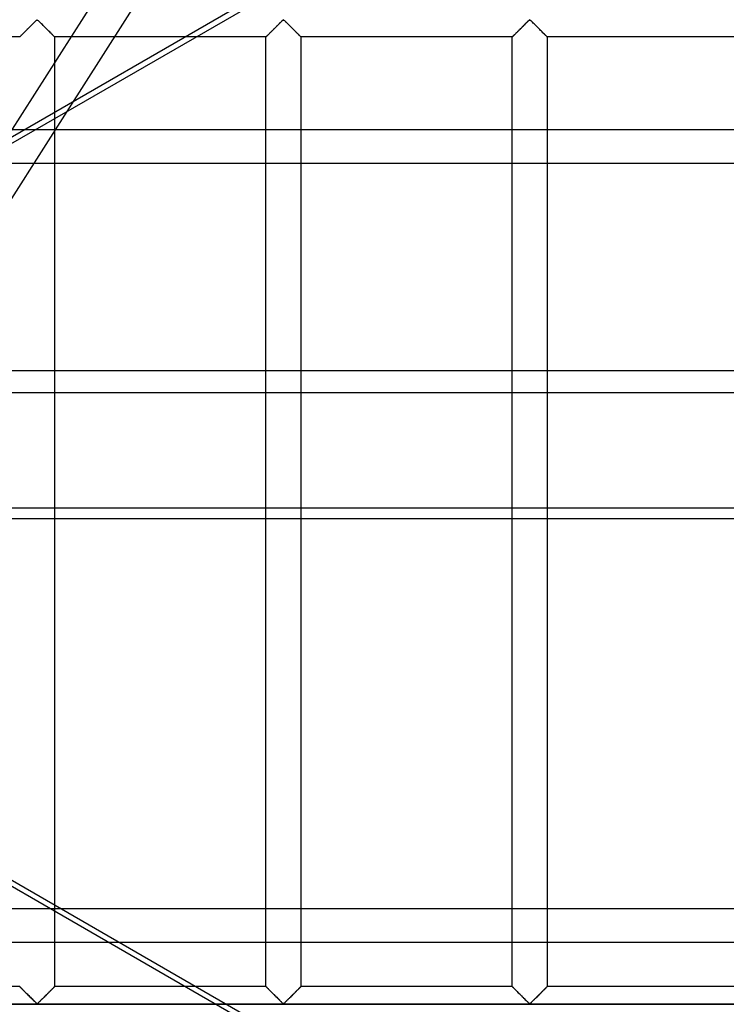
# Model space of a CAD drawing. Header units: millimetres. Extents: x -455 to 455, y -455 to 455.
# Tile 38 of 57: x 209 to 310, y -70 to 70. Entities that reach past the tile are written whole.
import ezdxf

# ---------------------------------------------------------------- set-up
doc = ezdxf.new("R2010")
doc.units = ezdxf.units.MM
doc.layers.add('MAIN-1', color=7, linetype='Continuous')
doc.layers.add('MAIN-2', color=7, linetype='Continuous')

msp = doc.modelspace()

# ---------------------------------------------------------------- linework, layer by layer
at = {"layer": 'MAIN-1'}
for p, q in [((210.98, 54.64), (307.62, 110.44)), ((244.97, 68.93), (245.07, 69.03)), ((245.07, 69.03), (245.16, 69.12)), ((245.16, 69.12), (245.26, 69.22)), ((245.26, 69.22), (245.36, 69.31)), ((245.36, 69.31), (245.45, 69.41)), ((245.45, 69.41), (245.55, 69.51)), ((245.55, 69.51), (245.64, 69.6)), ((245.64, 69.6), (245.74, 69.69)), ((245.74, 69.69), (245.83, 69.78)), ((245.83, 69.78), (245.92, 69.87)), ((245.92, 69.87), (246.01, 69.96)), ((246.01, 69.96), (246.09, 70.04)), ((246.09, 70.04), (246.17, 70.12)), ((246.17, 70.12), (246.25, 70.2)), ((246.25, 70.2), (246.32, 70.27)), ((246.32, 70.27), (246.4, 70.33)), ((246.4, 70.33), (246.51, 70.33)), ((246.51, 70.33), (246.59, 70.27)), ((246.59, 70.27), (246.67, 70.2)), ((246.67, 70.2), (246.74, 70.12)), ((246.74, 70.12), (246.82, 70.04)), ((246.82, 70.04), (246.91, 69.96)), ((246.91, 69.96), (247, 69.87)), ((247, 69.87), (247.09, 69.78)), ((247.09, 69.78), (247.18, 69.69)), ((247.18, 69.69), (247.27, 69.6)), ((247.27, 69.6), (247.37, 69.51)), ((247.37, 69.51), (247.46, 69.41)), ((247.46, 69.41), (247.56, 69.31)), ((247.56, 69.31), (247.66, 69.22)), ((247.66, 69.22), (247.75, 69.12)), ((247.75, 69.12), (247.85, 69.03)), ((247.85, 69.03), (247.94, 68.93)), ((280.18, 68.93), (280.28, 69.03)), ((280.28, 69.03), (280.37, 69.12)), ((280.37, 69.12), (280.47, 69.22)), ((280.47, 69.22), (280.57, 69.31)), ((280.57, 69.31), (280.66, 69.41)), ((280.66, 69.41), (280.76, 69.51)), ((280.76, 69.51), (280.85, 69.6)), ((280.85, 69.6), (280.95, 69.69)), ((280.95, 69.69), (281.04, 69.78)), ((281.04, 69.78), (281.13, 69.87)), ((281.13, 69.87), (281.22, 69.96)), ((281.22, 69.96), (281.3, 70.04)), ((281.3, 70.04), (281.38, 70.12)), ((281.38, 70.12), (281.46, 70.2)), ((281.46, 70.2), (281.53, 70.27)), ((281.53, 70.27), (281.61, 70.33)), ((281.61, 70.33), (281.72, 70.33)), ((281.72, 70.33), (281.8, 70.27)), ((281.8, 70.27), (281.87, 70.2)), ((281.87, 70.2), (281.95, 70.12)), ((281.95, 70.12), (282.03, 70.04)), ((282.03, 70.04), (282.12, 69.96)), ((282.12, 69.96), (282.2, 69.87)), ((282.2, 69.87), (282.29, 69.78)), ((282.29, 69.78), (282.39, 69.69)), ((282.39, 69.69), (282.48, 69.6)), ((282.48, 69.6), (282.57, 69.51)), ((282.57, 69.51), (282.67, 69.41)), ((282.67, 69.41), (282.77, 69.31)), ((282.77, 69.31), (282.86, 69.22)), ((282.86, 69.22), (282.96, 69.12)), ((282.96, 69.12), (283.06, 69.03)), ((283.06, 69.03), (283.15, 68.93)), ((243.96, 67.92), (233.98, 67.92)), ((243.96, 67.92), (243.98, 67.93)), ((243.96, 67.92), (243.96, 67.92)), ((243.96, 54.64), (243.96, 67.92)), ((243.98, 67.93), (244, 67.96)), ((244, 67.96), (244.03, 67.99)), ((244.03, 67.99), (244.07, 68.03)), ((244.07, 68.03), (244.12, 68.07)), ((244.12, 68.07), (244.17, 68.13)), ((244.17, 68.13), (244.23, 68.19)), ((244.23, 68.19), (244.3, 68.26)), ((244.3, 68.26), (244.37, 68.33)), ((244.37, 68.33), (244.45, 68.41)), ((244.45, 68.41), (244.53, 68.49)), ((244.53, 68.49), (244.62, 68.57)), ((244.62, 68.57), (244.7, 68.66)), ((244.7, 68.66), (244.79, 68.75)), ((244.79, 68.75), (244.88, 68.84)), ((244.88, 68.84), (244.97, 68.93)), ((247.94, 68.93), (248.04, 68.84)), ((248.04, 68.84), (248.13, 68.75)), ((248.13, 68.75), (248.21, 68.66)), ((248.21, 68.66), (248.3, 68.57)), ((248.3, 68.57), (248.38, 68.49)), ((248.38, 68.49), (248.47, 68.41)), ((248.47, 68.41), (248.54, 68.33)), ((248.54, 68.33), (248.62, 68.26)), ((248.62, 68.26), (248.68, 68.19)), ((248.68, 68.19), (248.75, 68.13)), ((248.75, 68.13), (248.8, 68.07)), ((248.8, 68.07), (248.85, 68.03)), ((248.85, 68.03), (248.89, 67.99)), ((248.89, 67.99), (248.92, 67.96)), ((248.92, 67.96), (248.94, 67.93)), ((248.94, 67.93), (248.95, 67.92)), ((248.95, 67.92), (248.96, 67.92)), ((248.96, 67.92), (248.96, 54.64)), ((279.17, 67.92), (248.96, 67.92)), ((279.17, 67.92), (279.19, 67.93)), ((279.17, 67.92), (279.17, 67.92)), ((279.17, 54.64), (279.17, 67.92)), ((279.19, 67.93), (279.21, 67.96)), ((279.21, 67.96), (279.24, 67.99)), ((279.24, 67.99), (279.28, 68.03)), ((279.28, 68.03), (279.33, 68.07)), ((279.33, 68.07), (279.38, 68.13)), ((279.38, 68.13), (279.44, 68.19)), ((279.44, 68.19), (279.51, 68.26)), ((279.51, 68.26), (279.58, 68.33)), ((279.58, 68.33), (279.66, 68.41)), ((279.66, 68.41), (279.74, 68.49)), ((279.74, 68.49), (279.82, 68.57)), ((279.82, 68.57), (279.91, 68.66)), ((279.91, 68.66), (280, 68.75)), ((280, 68.75), (280.09, 68.84)), ((280.09, 68.84), (280.18, 68.93)), ((283.15, 68.93), (283.24, 68.84)), ((283.24, 68.84), (283.33, 68.75)), ((283.33, 68.75), (283.42, 68.66)), ((283.42, 68.66), (283.51, 68.57)), ((283.51, 68.57), (283.59, 68.49)), ((283.59, 68.49), (283.67, 68.41)), ((283.67, 68.41), (283.75, 68.33)), ((283.75, 68.33), (283.82, 68.26)), ((283.82, 68.26), (283.89, 68.19)), ((283.89, 68.19), (283.95, 68.13)), ((283.95, 68.13), (284.01, 68.07)), ((284.01, 68.07), (284.06, 68.03)), ((284.06, 68.03), (284.09, 67.99)), ((284.09, 67.99), (284.13, 67.96)), ((284.13, 67.96), (284.15, 67.93)), ((284.15, 67.93), (284.16, 67.92)), ((284.16, 67.92), (284.17, 67.92)), ((284.17, 67.92), (284.17, 54.64)), ((314.38, 67.92), (284.17, 67.92)), ((215.49, 57.24), (213.83, 54.64)), ((387.5, 54.64), (-387.5, 54.64)), ((-387.5, 20.2), (387.5, 20.2)), ((387.5, -0.99), (-387.5, -0.99)), ((213.14, -56.79), (116.49, -0.99)), ((118.06, -0.99), (214.71, -56.79)), ((213.75, -0.99), (213.75, -56.24)), ((243.96, -56.79), (243.96, -0.99)), ((248.96, -0.99), (248.96, -56.79)), ((279.17, -56.79), (279.17, -0.99)), ((284.17, -0.99), (284.17, -56.79)), ((387.5, -56.79), (-387.5, -56.79))]:
    msp.add_line(p, q, dxfattribs=at)
at = {"layer": 'MAIN-2'}
for p, q in [((354.89, 285.88), (172.17, -0.99)), ((317.62, 217.59), (215.49, 57.24)), ((358.24, 140.56), (96.25, -10.7)), ((209.77, 68.93), (209.86, 69.03)), ((209.91, 69.08), (209.84, 69.01)), ((209.86, 69.03), (209.96, 69.12)), ((209.98, 69.14), (209.91, 69.08)), ((209.96, 69.12), (210.05, 69.22)), ((210.05, 69.21), (209.98, 69.14)), ((210.05, 69.22), (210.15, 69.31)), ((210.12, 69.28), (210.05, 69.21)), ((210.19, 69.35), (210.12, 69.28)), ((210.15, 69.31), (210.25, 69.41)), ((210.26, 69.42), (210.19, 69.35)), ((210.25, 69.41), (210.34, 69.51)), ((210.32, 69.49), (210.26, 69.42)), ((210.39, 69.56), (210.32, 69.49)), ((210.34, 69.51), (210.44, 69.6)), ((210.46, 69.62), (210.39, 69.56)), ((210.44, 69.6), (210.53, 69.69)), ((210.52, 69.69), (210.46, 69.62)), ((210.59, 69.75), (210.52, 69.69)), ((210.53, 69.69), (210.62, 69.78)), ((210.66, 69.82), (210.59, 69.75)), ((210.62, 69.78), (210.71, 69.87)), ((210.72, 69.88), (210.66, 69.82)), ((210.71, 69.87), (210.8, 69.96)), ((210.78, 69.94), (210.72, 69.88)), ((210.84, 70), (210.78, 69.94)), ((210.8, 69.96), (210.88, 70.04)), ((210.9, 70.06), (210.84, 70)), ((210.88, 70.04), (210.96, 70.12)), ((210.96, 70.12), (210.9, 70.06)), ((210.96, 70.12), (211.04, 70.2)), ((211.02, 70.17), (210.96, 70.12)), ((211.07, 70.22), (211.02, 70.17)), ((211.04, 70.2), (211.12, 70.27)), ((211.12, 70.27), (211.07, 70.22)), ((211.12, 70.27), (211.19, 70.33)), ((211.18, 70.31), (211.12, 70.27)), ((211.25, 70.35), (211.18, 70.31)), ((211.19, 70.33), (211.31, 70.33)), ((211.36, 70.28), (211.25, 70.35)), ((211.31, 70.33), (211.38, 70.27)), ((211.46, 70.2), (211.36, 70.28)), ((211.38, 70.27), (211.46, 70.2)), ((211.46, 70.2), (211.54, 70.12)), ((211.55, 70.11), (211.46, 70.2)), ((211.54, 70.12), (211.62, 70.04)), ((211.65, 70.01), (211.55, 70.11)), ((211.62, 70.04), (211.7, 69.96)), ((211.76, 69.9), (211.65, 70.01)), ((211.7, 69.96), (211.79, 69.87)), ((211.87, 69.79), (211.76, 69.9)), ((211.79, 69.87), (211.88, 69.78)), ((211.99, 69.68), (211.87, 69.79)), ((211.88, 69.78), (211.97, 69.69)), ((211.97, 69.69), (212.06, 69.6)), ((212.1, 69.56), (211.99, 69.68)), ((212.06, 69.6), (212.16, 69.51)), ((212.22, 69.44), (212.1, 69.56)), ((212.16, 69.51), (212.25, 69.41)), ((212.34, 69.32), (212.22, 69.44)), ((212.25, 69.41), (212.35, 69.31)), ((212.46, 69.2), (212.34, 69.32)), ((212.35, 69.31), (212.45, 69.22)), ((212.45, 69.22), (212.54, 69.12)), ((212.58, 69.08), (212.46, 69.2)), ((212.54, 69.12), (212.64, 69.03)), ((212.7, 68.97), (212.58, 69.08)), ((212.64, 69.03), (212.73, 68.93)), ((245.12, 69.08), (245.05, 69.01)), ((245.19, 69.14), (245.12, 69.08)), ((245.26, 69.21), (245.19, 69.14)), ((245.33, 69.28), (245.26, 69.21)), ((245.4, 69.35), (245.33, 69.28)), ((245.46, 69.42), (245.4, 69.35)), ((245.53, 69.49), (245.46, 69.42)), ((245.6, 69.56), (245.53, 69.49)), ((245.67, 69.62), (245.6, 69.56)), ((245.73, 69.69), (245.67, 69.62)), ((245.8, 69.75), (245.73, 69.69)), ((245.86, 69.82), (245.8, 69.75)), ((245.93, 69.88), (245.86, 69.82)), ((245.99, 69.94), (245.93, 69.88)), ((246.05, 70), (245.99, 69.94)), ((246.11, 70.06), (246.05, 70)), ((246.17, 70.12), (246.11, 70.06)), ((246.22, 70.17), (246.17, 70.12)), ((246.28, 70.22), (246.22, 70.17)), ((246.33, 70.27), (246.28, 70.22)), ((246.39, 70.31), (246.33, 70.27)), ((246.46, 70.35), (246.39, 70.31)), ((246.57, 70.28), (246.46, 70.35)), ((246.67, 70.2), (246.57, 70.28)), ((246.76, 70.11), (246.67, 70.2)), ((246.86, 70.01), (246.76, 70.11)), ((246.97, 69.9), (246.86, 70.01)), ((247.08, 69.79), (246.97, 69.9)), ((247.2, 69.68), (247.08, 69.79)), ((247.31, 69.56), (247.2, 69.68)), ((247.43, 69.44), (247.31, 69.56)), ((247.55, 69.32), (247.43, 69.44)), ((247.67, 69.2), (247.55, 69.32)), ((247.79, 69.08), (247.67, 69.2)), ((247.91, 68.97), (247.79, 69.08)), ((280.33, 69.08), (280.26, 69.01)), ((280.4, 69.14), (280.33, 69.08)), ((280.47, 69.21), (280.4, 69.14)), ((280.53, 69.28), (280.47, 69.21)), ((280.6, 69.35), (280.53, 69.28)), ((280.67, 69.42), (280.6, 69.35)), ((280.74, 69.49), (280.67, 69.42)), ((280.81, 69.56), (280.74, 69.49)), ((280.88, 69.62), (280.81, 69.56)), ((280.94, 69.69), (280.88, 69.62)), ((281.01, 69.75), (280.94, 69.69)), ((281.07, 69.82), (281.01, 69.75)), ((281.14, 69.88), (281.07, 69.82)), ((281.2, 69.94), (281.14, 69.88)), ((281.26, 70), (281.2, 69.94)), ((281.32, 70.06), (281.26, 70)), ((281.38, 70.12), (281.32, 70.06)), ((281.43, 70.17), (281.38, 70.12)), ((281.49, 70.22), (281.43, 70.17)), ((281.54, 70.27), (281.49, 70.22)), ((281.59, 70.31), (281.54, 70.27)), ((281.67, 70.35), (281.59, 70.31)), ((281.78, 70.28), (281.67, 70.35)), ((281.87, 70.2), (281.78, 70.28)), ((281.97, 70.11), (281.87, 70.2)), ((282.07, 70.01), (281.97, 70.11)), ((282.18, 69.9), (282.07, 70.01)), ((282.29, 69.79), (282.18, 69.9)), ((282.4, 69.68), (282.29, 69.79)), ((282.52, 69.56), (282.4, 69.68)), ((282.64, 69.44), (282.52, 69.56)), ((282.76, 69.32), (282.64, 69.44)), ((282.88, 69.2), (282.76, 69.32)), ((283, 69.08), (282.88, 69.2)), ((283.12, 68.97), (283, 69.08)), ((208.75, 67.92), (178.54, 67.92)), ((208.76, 67.93), (208.75, 67.92)), ((208.75, 67.92), (208.76, 67.92)), ((208.75, 67.92), (208.75, 67.92)), ((208.77, 67.94), (208.76, 67.93)), ((208.76, 67.92), (208.77, 67.93)), ((208.77, 67.93), (208.79, 67.96)), ((208.79, 67.95), (208.77, 67.94)), ((208.79, 67.96), (208.82, 67.99)), ((208.81, 67.97), (208.79, 67.95)), ((208.83, 68), (208.81, 67.97)), ((208.82, 67.99), (208.86, 68.03)), ((208.86, 68.03), (208.83, 68)), ((208.86, 68.03), (208.91, 68.07)), ((208.89, 68.06), (208.86, 68.03)), ((208.93, 68.1), (208.89, 68.06)), ((208.91, 68.07), (208.96, 68.13)), ((208.97, 68.14), (208.93, 68.1)), ((208.96, 68.13), (209.02, 68.19)), ((209.01, 68.18), (208.97, 68.14)), ((209.06, 68.23), (209.01, 68.18)), ((209.02, 68.19), (209.09, 68.26)), ((209.11, 68.28), (209.06, 68.23)), ((209.09, 68.26), (209.17, 68.33)), ((209.16, 68.33), (209.11, 68.28)), ((209.22, 68.38), (209.16, 68.33)), ((209.17, 68.33), (209.24, 68.41)), ((209.28, 68.44), (209.22, 68.38)), ((209.24, 68.41), (209.32, 68.49)), ((209.33, 68.5), (209.28, 68.44)), ((209.32, 68.49), (209.41, 68.57)), ((209.39, 68.56), (209.33, 68.5)), ((209.45, 68.62), (209.39, 68.56)), ((209.41, 68.57), (209.49, 68.66)), ((209.52, 68.68), (209.45, 68.62)), ((209.49, 68.66), (209.58, 68.75)), ((209.58, 68.74), (209.52, 68.68)), ((209.58, 68.75), (209.67, 68.84)), ((209.64, 68.81), (209.58, 68.74)), ((209.71, 68.87), (209.64, 68.81)), ((209.67, 68.84), (209.77, 68.93)), ((209.78, 68.94), (209.71, 68.87)), ((209.84, 69.01), (209.78, 68.94)), ((212.82, 68.85), (212.7, 68.97)), ((212.73, 68.93), (212.83, 68.84)), ((212.93, 68.74), (212.82, 68.85)), ((212.83, 68.84), (212.92, 68.75)), ((212.92, 68.75), (213.01, 68.66)), ((213.04, 68.63), (212.93, 68.74)), ((213.01, 68.66), (213.09, 68.57)), ((213.14, 68.52), (213.04, 68.63)), ((213.09, 68.57), (213.18, 68.49)), ((213.24, 68.42), (213.14, 68.52)), ((213.18, 68.49), (213.26, 68.41)), ((213.34, 68.33), (213.24, 68.42)), ((213.26, 68.41), (213.33, 68.33)), ((213.33, 68.33), (213.41, 68.26)), ((213.43, 68.24), (213.34, 68.33)), ((213.41, 68.26), (213.48, 68.19)), ((213.51, 68.16), (213.43, 68.24)), ((213.48, 68.19), (213.54, 68.13)), ((213.58, 68.08), (213.51, 68.16)), ((213.54, 68.13), (213.59, 68.07)), ((213.64, 68.03), (213.58, 68.08)), ((213.59, 68.07), (213.64, 68.03)), ((213.64, 68.03), (213.68, 67.99)), ((213.69, 67.98), (213.64, 68.03)), ((213.68, 67.99), (213.71, 67.96)), ((213.72, 67.94), (213.69, 67.98)), ((213.71, 67.96), (213.73, 67.93)), ((213.74, 67.92), (213.72, 67.94)), ((213.73, 67.93), (213.74, 67.92)), ((213.74, 67.92), (213.75, 67.92)), ((213.75, 67.92), (213.74, 67.92)), ((213.75, 67.92), (213.75, -0.99)), ((233.98, 67.92), (213.75, 67.92)), ((243.97, 67.93), (243.96, 67.92)), ((243.96, 67.92), (243.96, 67.92)), ((243.98, 67.94), (243.97, 67.93)), ((244, 67.95), (243.98, 67.94)), ((244.02, 67.97), (244, 67.95)), ((244.04, 68), (244.02, 67.97)), ((244.07, 68.03), (244.04, 68)), ((244.1, 68.06), (244.07, 68.03)), ((244.14, 68.1), (244.1, 68.06)), ((244.18, 68.14), (244.14, 68.1)), ((244.22, 68.18), (244.18, 68.14)), ((244.27, 68.23), (244.22, 68.18)), ((244.32, 68.28), (244.27, 68.23)), ((244.37, 68.33), (244.32, 68.28)), ((244.43, 68.38), (244.37, 68.33)), ((244.48, 68.44), (244.43, 68.38)), ((244.54, 68.5), (244.48, 68.44)), ((244.6, 68.56), (244.54, 68.5)), ((244.66, 68.62), (244.6, 68.56)), ((244.72, 68.68), (244.66, 68.62)), ((244.79, 68.74), (244.72, 68.68)), ((244.85, 68.81), (244.79, 68.74)), ((244.92, 68.87), (244.85, 68.81)), ((244.98, 68.94), (244.92, 68.87)), ((245.05, 69.01), (244.98, 68.94)), ((248.02, 68.85), (247.91, 68.97)), ((248.14, 68.74), (248.02, 68.85)), ((248.24, 68.63), (248.14, 68.74)), ((248.35, 68.52), (248.24, 68.63)), ((248.45, 68.42), (248.35, 68.52)), ((248.55, 68.33), (248.45, 68.42)), ((248.64, 68.24), (248.55, 68.33)), ((248.72, 68.16), (248.64, 68.24)), ((248.79, 68.08), (248.72, 68.16)), ((248.85, 68.03), (248.79, 68.08)), ((248.9, 67.98), (248.85, 68.03)), ((248.93, 67.94), (248.9, 67.98)), ((248.95, 67.92), (248.93, 67.94)), ((248.96, 67.92), (248.95, 67.92)), ((279.18, 67.93), (279.17, 67.92)), ((279.17, 67.92), (279.17, 67.92)), ((279.19, 67.94), (279.18, 67.93)), ((279.2, 67.95), (279.19, 67.94)), ((279.22, 67.97), (279.2, 67.95)), ((279.25, 68), (279.22, 67.97)), ((279.28, 68.03), (279.25, 68)), ((279.31, 68.06), (279.28, 68.03)), ((279.35, 68.1), (279.31, 68.06)), ((279.39, 68.14), (279.35, 68.1)), ((279.43, 68.18), (279.39, 68.14)), ((279.48, 68.23), (279.43, 68.18)), ((279.53, 68.28), (279.48, 68.23)), ((279.58, 68.33), (279.53, 68.28)), ((279.64, 68.38), (279.58, 68.33)), ((279.69, 68.44), (279.64, 68.38)), ((279.75, 68.5), (279.69, 68.44)), ((279.81, 68.56), (279.75, 68.5)), ((279.87, 68.62), (279.81, 68.56)), ((279.93, 68.68), (279.87, 68.62)), ((280, 68.74), (279.93, 68.68)), ((280.06, 68.81), (280, 68.74)), ((280.13, 68.87), (280.06, 68.81)), ((280.19, 68.94), (280.13, 68.87)), ((280.26, 69.01), (280.19, 68.94)), ((283.23, 68.85), (283.12, 68.97)), ((283.34, 68.74), (283.23, 68.85)), ((283.45, 68.63), (283.34, 68.74)), ((283.56, 68.52), (283.45, 68.63)), ((283.66, 68.42), (283.56, 68.52)), ((283.76, 68.33), (283.66, 68.42)), ((283.85, 68.24), (283.76, 68.33)), ((283.93, 68.16), (283.85, 68.24)), ((284, 68.08), (283.93, 68.16)), ((284.06, 68.03), (284, 68.08)), ((284.1, 67.98), (284.06, 68.03)), ((284.14, 67.94), (284.1, 67.98)), ((284.16, 67.92), (284.14, 67.94)), ((284.17, 67.92), (284.16, 67.92)), ((96.64, -11.37), (210.98, 54.64)), ((213.83, 54.64), (178.4, -0.99)), ((243.96, -0.99), (243.96, 54.64)), ((248.96, 54.64), (248.96, -0.99)), ((279.17, -0.99), (279.17, 54.64)), ((284.17, 54.64), (284.17, -0.99)), ((-387.5, 49.88), (387.5, 49.88)), ((387.5, 16.99), (-387.5, 16.99)), ((-387.5, 0.55), (387.5, 0.55)), ((213.75, -56.24), (213.75, -67.92)), ((309.49, -112.42), (213.14, -56.79)), ((214.71, -56.79), (311.06, -112.42)), ((243.96, -67.92), (243.96, -56.79)), ((248.96, -56.79), (248.96, -67.92)), ((279.17, -67.92), (279.17, -56.79)), ((284.17, -56.79), (284.17, -67.92)), ((-387.5, -61.55), (387.5, -61.55)), ((208.75, -67.92), (178.54, -67.92)), ((208.76, -67.92), (208.75, -67.92)), ((208.75, -67.92), (208.76, -67.92)), ((208.77, -67.93), (208.76, -67.92)), ((208.76, -67.92), (208.78, -67.94)), ((208.79, -67.96), (208.77, -67.93)), ((208.78, -67.94), (208.81, -67.98)), ((208.82, -67.99), (208.79, -67.96)), ((208.81, -67.98), (208.86, -68.03)), ((208.86, -68.03), (208.82, -67.99)), ((208.91, -68.07), (208.86, -68.03)), ((208.86, -68.03), (208.92, -68.08)), ((208.96, -68.13), (208.91, -68.07)), ((208.92, -68.08), (208.99, -68.16)), ((209.02, -68.19), (208.96, -68.13)), ((208.99, -68.16), (209.07, -68.24)), ((209.09, -68.26), (209.02, -68.19)), ((209.07, -68.24), (209.16, -68.33)), ((209.17, -68.33), (209.09, -68.26)), ((209.16, -68.33), (209.26, -68.42)), ((209.24, -68.41), (209.17, -68.33)), ((209.32, -68.49), (209.24, -68.41)), ((209.26, -68.42), (209.36, -68.52)), ((209.41, -68.57), (209.32, -68.49)), ((209.36, -68.52), (209.46, -68.63)), ((209.49, -68.66), (209.41, -68.57)), ((209.46, -68.63), (209.57, -68.74)), ((209.58, -68.75), (209.49, -68.66)), ((209.57, -68.74), (209.68, -68.85)), ((209.67, -68.84), (209.58, -68.75)), ((209.77, -68.93), (209.67, -68.84)), ((209.68, -68.85), (209.8, -68.97)), ((209.86, -69.03), (209.77, -68.93)), ((209.8, -68.97), (209.92, -69.08)), ((212.59, -69.08), (212.66, -69.01)), ((212.73, -68.93), (212.64, -69.03)), ((212.66, -69.01), (212.72, -68.94)), ((212.72, -68.94), (212.79, -68.87)), ((212.83, -68.84), (212.73, -68.93)), ((212.79, -68.87), (212.86, -68.81)), ((212.92, -68.75), (212.83, -68.84)), ((212.86, -68.81), (212.92, -68.74)), ((213.01, -68.66), (212.92, -68.75)), ((212.92, -68.74), (212.98, -68.68)), ((212.98, -68.68), (213.05, -68.62)), ((213.09, -68.57), (213.01, -68.66)), ((213.05, -68.62), (213.11, -68.56)), ((213.18, -68.49), (213.09, -68.57)), ((213.11, -68.56), (213.17, -68.5)), ((213.17, -68.5), (213.22, -68.44)), ((213.26, -68.41), (213.18, -68.49)), ((213.22, -68.44), (213.28, -68.38)), ((213.33, -68.33), (213.26, -68.41)), ((213.28, -68.38), (213.34, -68.33)), ((213.41, -68.26), (213.33, -68.33)), ((213.34, -68.33), (213.39, -68.28)), ((213.39, -68.28), (213.44, -68.23)), ((213.48, -68.19), (213.41, -68.26)), ((213.44, -68.23), (213.49, -68.18)), ((213.54, -68.13), (213.48, -68.19)), ((213.49, -68.18), (213.53, -68.14)), ((213.53, -68.14), (213.57, -68.1)), ((213.59, -68.07), (213.54, -68.13)), ((213.57, -68.1), (213.61, -68.06)), ((213.64, -68.03), (213.59, -68.07)), ((213.61, -68.06), (213.64, -68.03)), ((213.68, -67.99), (213.64, -68.03)), ((213.64, -68.03), (213.67, -68)), ((213.67, -68), (213.69, -67.97)), ((213.71, -67.96), (213.68, -67.99)), ((213.69, -67.97), (213.71, -67.95)), ((213.73, -67.93), (213.71, -67.96)), ((213.71, -67.95), (213.73, -67.94)), ((213.74, -67.92), (213.73, -67.93)), ((213.73, -67.94), (213.74, -67.93)), ((213.75, -67.92), (213.74, -67.92)), ((213.74, -67.93), (213.75, -67.92)), ((213.75, -67.92), (213.75, -67.92)), ((243.96, -67.92), (213.75, -67.92)), ((243.98, -67.93), (243.96, -67.92)), ((243.96, -67.92), (243.96, -67.92)), ((243.96, -67.92), (243.97, -67.92)), ((243.97, -67.92), (243.99, -67.94)), ((244, -67.96), (243.98, -67.93)), ((243.99, -67.94), (244.02, -67.98)), ((244.03, -67.99), (244, -67.96)), ((244.02, -67.98), (244.07, -68.03)), ((244.07, -68.03), (244.03, -67.99)), ((244.12, -68.07), (244.07, -68.03)), ((244.07, -68.03), (244.13, -68.08)), ((244.17, -68.13), (244.12, -68.07)), ((244.13, -68.08), (244.2, -68.16)), ((244.23, -68.19), (244.17, -68.13)), ((244.2, -68.16), (244.28, -68.24)), ((244.3, -68.26), (244.23, -68.19)), ((244.28, -68.24), (244.37, -68.33)), ((244.37, -68.33), (244.3, -68.26)), ((244.45, -68.41), (244.37, -68.33)), ((244.37, -68.33), (244.46, -68.42)), ((244.53, -68.49), (244.45, -68.41)), ((244.46, -68.42), (244.57, -68.52)), ((244.62, -68.57), (244.53, -68.49)), ((244.57, -68.52), (244.67, -68.63)), ((244.7, -68.66), (244.62, -68.57)), ((244.67, -68.63), (244.78, -68.74)), ((244.79, -68.75), (244.7, -68.66)), ((244.78, -68.74), (244.89, -68.85)), ((244.88, -68.84), (244.79, -68.75)), ((244.97, -68.93), (244.88, -68.84)), ((244.89, -68.85), (245.01, -68.97)), ((245.07, -69.03), (244.97, -68.93)), ((245.01, -68.97), (245.13, -69.08)), ((247.8, -69.08), (247.87, -69.01)), ((247.94, -68.93), (247.85, -69.03)), ((247.87, -69.01), (247.93, -68.94)), ((247.93, -68.94), (248, -68.87)), ((248.04, -68.84), (247.94, -68.93)), ((248, -68.87), (248.07, -68.81)), ((248.13, -68.75), (248.04, -68.84)), ((248.07, -68.81), (248.13, -68.74)), ((248.21, -68.66), (248.13, -68.75)), ((248.13, -68.74), (248.19, -68.68)), ((248.19, -68.68), (248.25, -68.62)), ((248.3, -68.57), (248.21, -68.66)), ((248.25, -68.62), (248.31, -68.56)), ((248.38, -68.49), (248.3, -68.57)), ((248.31, -68.56), (248.37, -68.5)), ((248.37, -68.5), (248.43, -68.44)), ((248.47, -68.41), (248.38, -68.49)), ((248.43, -68.44), (248.49, -68.38)), ((248.54, -68.33), (248.47, -68.41)), ((248.49, -68.38), (248.54, -68.33)), ((248.62, -68.26), (248.54, -68.33)), ((248.54, -68.33), (248.6, -68.28)), ((248.6, -68.28), (248.65, -68.23)), ((248.68, -68.19), (248.62, -68.26)), ((248.65, -68.23), (248.69, -68.18)), ((248.75, -68.13), (248.68, -68.19)), ((248.69, -68.18), (248.74, -68.14)), ((248.74, -68.14), (248.78, -68.1)), ((248.8, -68.07), (248.75, -68.13)), ((248.78, -68.1), (248.81, -68.06)), ((248.85, -68.03), (248.8, -68.07)), ((248.81, -68.06), (248.85, -68.03)), ((248.89, -67.99), (248.85, -68.03)), ((248.85, -68.03), (248.88, -68)), ((248.88, -68), (248.9, -67.97)), ((248.92, -67.96), (248.89, -67.99)), ((248.9, -67.97), (248.92, -67.95)), ((248.94, -67.93), (248.92, -67.96)), ((248.92, -67.95), (248.94, -67.94)), ((248.95, -67.92), (248.94, -67.93)), ((248.94, -67.94), (248.95, -67.93)), ((248.96, -67.92), (248.95, -67.92)), ((248.95, -67.93), (248.96, -67.92)), ((248.96, -67.92), (248.96, -67.92)), ((279.17, -67.92), (248.96, -67.92)), ((279.19, -67.93), (279.17, -67.92)), ((279.17, -67.92), (279.17, -67.92)), ((279.17, -67.92), (279.17, -67.92)), ((279.17, -67.92), (279.2, -67.94)), ((279.21, -67.96), (279.19, -67.93)), ((279.2, -67.94), (279.23, -67.98)), ((279.24, -67.99), (279.21, -67.96)), ((279.23, -67.98), (279.28, -68.03)), ((279.28, -68.03), (279.24, -67.99)), ((279.33, -68.07), (279.28, -68.03)), ((279.28, -68.03), (279.34, -68.08)), ((279.38, -68.13), (279.33, -68.07)), ((279.34, -68.08), (279.41, -68.16)), ((279.44, -68.19), (279.38, -68.13)), ((279.41, -68.16), (279.49, -68.24)), ((279.51, -68.26), (279.44, -68.19)), ((279.49, -68.24), (279.58, -68.33)), ((279.58, -68.33), (279.51, -68.26)), ((279.66, -68.41), (279.58, -68.33)), ((279.58, -68.33), (279.67, -68.42)), ((279.74, -68.49), (279.66, -68.41)), ((279.67, -68.42), (279.77, -68.52)), ((279.82, -68.57), (279.74, -68.49)), ((279.77, -68.52), (279.88, -68.63)), ((279.91, -68.66), (279.82, -68.57)), ((279.88, -68.63), (279.99, -68.74)), ((280, -68.75), (279.91, -68.66)), ((279.99, -68.74), (280.1, -68.85)), ((280.09, -68.84), (280, -68.75)), ((280.18, -68.93), (280.09, -68.84)), ((280.1, -68.85), (280.22, -68.97)), ((280.28, -69.03), (280.18, -68.93)), ((280.22, -68.97), (280.34, -69.08)), ((283.01, -69.08), (283.07, -69.01)), ((283.15, -68.93), (283.06, -69.03)), ((283.07, -69.01), (283.14, -68.94)), ((283.14, -68.94), (283.21, -68.87)), ((283.24, -68.84), (283.15, -68.93)), ((283.21, -68.87), (283.27, -68.81)), ((283.33, -68.75), (283.24, -68.84)), ((283.27, -68.81), (283.34, -68.74)), ((283.42, -68.66), (283.33, -68.75)), ((283.34, -68.74), (283.4, -68.68)), ((283.4, -68.68), (283.46, -68.62)), ((283.51, -68.57), (283.42, -68.66)), ((283.46, -68.62), (283.52, -68.56)), ((283.59, -68.49), (283.51, -68.57)), ((283.52, -68.56), (283.58, -68.5)), ((283.58, -68.5), (283.64, -68.44)), ((283.67, -68.41), (283.59, -68.49)), ((283.64, -68.44), (283.7, -68.38)), ((283.75, -68.33), (283.67, -68.41)), ((283.7, -68.38), (283.75, -68.33)), ((283.82, -68.26), (283.75, -68.33)), ((283.75, -68.33), (283.81, -68.28)), ((283.81, -68.28), (283.86, -68.23)), ((283.89, -68.19), (283.82, -68.26)), ((283.86, -68.23), (283.9, -68.18)), ((283.95, -68.13), (283.89, -68.19)), ((283.9, -68.18), (283.95, -68.14)), ((284.01, -68.07), (283.95, -68.13)), ((283.95, -68.14), (283.99, -68.1)), ((283.99, -68.1), (284.02, -68.06)), ((284.06, -68.03), (284.01, -68.07)), ((284.02, -68.06), (284.06, -68.03)), ((284.09, -67.99), (284.06, -68.03)), ((284.06, -68.03), (284.08, -68)), ((284.08, -68), (284.11, -67.97)), ((284.13, -67.96), (284.09, -67.99)), ((284.11, -67.97), (284.13, -67.95)), ((284.15, -67.93), (284.13, -67.96)), ((284.13, -67.95), (284.15, -67.94)), ((284.16, -67.92), (284.15, -67.93)), ((284.15, -67.94), (284.16, -67.93)), ((284.17, -67.92), (284.16, -67.92)), ((284.16, -67.93), (284.16, -67.92)), ((284.16, -67.92), (284.17, -67.92)), ((314.38, -67.92), (284.17, -67.92)), ((209.96, -69.12), (209.86, -69.03)), ((209.92, -69.08), (210.04, -69.2)), ((210.05, -69.22), (209.96, -69.12)), ((210.04, -69.2), (210.16, -69.32)), ((210.15, -69.31), (210.05, -69.22)), ((210.25, -69.41), (210.15, -69.31)), ((210.16, -69.32), (210.28, -69.44)), ((210.34, -69.51), (210.25, -69.41)), ((210.28, -69.44), (210.4, -69.56)), ((210.44, -69.6), (210.34, -69.51)), ((210.4, -69.56), (210.51, -69.68)), ((210.53, -69.69), (210.44, -69.6)), ((210.51, -69.68), (210.63, -69.79)), ((210.62, -69.78), (210.53, -69.69)), ((210.71, -69.87), (210.62, -69.78)), ((210.63, -69.79), (210.74, -69.9)), ((210.8, -69.96), (210.71, -69.87)), ((210.74, -69.9), (210.85, -70.01)), ((210.88, -70.04), (210.8, -69.96)), ((210.85, -70.01), (210.95, -70.11)), ((210.96, -70.12), (210.88, -70.04)), ((210.95, -70.11), (211.04, -70.2)), ((211.04, -70.2), (210.96, -70.12)), ((211.12, -70.27), (211.04, -70.2)), ((211.04, -70.2), (211.14, -70.28)), ((211.19, -70.33), (211.12, -70.27)), ((211.14, -70.28), (211.25, -70.35)), ((211.31, -70.33), (211.19, -70.33)), ((211.25, -70.35), (211.32, -70.31)), ((211.38, -70.27), (211.31, -70.33)), ((211.32, -70.31), (211.38, -70.27)), ((211.46, -70.2), (211.38, -70.27)), ((211.38, -70.27), (211.43, -70.22)), ((211.43, -70.22), (211.48, -70.17)), ((211.54, -70.12), (211.46, -70.2)), ((211.48, -70.17), (211.54, -70.12)), ((211.62, -70.04), (211.54, -70.12)), ((211.54, -70.12), (211.6, -70.06)), ((211.6, -70.06), (211.66, -70)), ((211.7, -69.96), (211.62, -70.04)), ((211.66, -70), (211.72, -69.94)), ((211.79, -69.87), (211.7, -69.96)), ((211.72, -69.94), (211.78, -69.88)), ((211.78, -69.88), (211.84, -69.82)), ((211.88, -69.78), (211.79, -69.87)), ((211.84, -69.82), (211.91, -69.75)), ((211.97, -69.69), (211.88, -69.78)), ((211.91, -69.75), (211.98, -69.69)), ((212.06, -69.6), (211.97, -69.69)), ((211.98, -69.69), (212.04, -69.62)), ((212.04, -69.62), (212.11, -69.56)), ((212.16, -69.51), (212.06, -69.6)), ((212.11, -69.56), (212.18, -69.49)), ((212.25, -69.41), (212.16, -69.51)), ((212.18, -69.49), (212.24, -69.42)), ((212.24, -69.42), (212.31, -69.35)), ((212.35, -69.31), (212.25, -69.41)), ((212.31, -69.35), (212.38, -69.28)), ((212.45, -69.22), (212.35, -69.31)), ((212.38, -69.28), (212.45, -69.21)), ((212.54, -69.12), (212.45, -69.22)), ((212.45, -69.21), (212.52, -69.14)), ((212.52, -69.14), (212.59, -69.08)), ((212.64, -69.03), (212.54, -69.12)), ((245.16, -69.12), (245.07, -69.03)), ((245.13, -69.08), (245.25, -69.2)), ((245.26, -69.22), (245.16, -69.12)), ((245.25, -69.2), (245.37, -69.32)), ((245.36, -69.31), (245.26, -69.22)), ((245.45, -69.41), (245.36, -69.31)), ((245.37, -69.32), (245.49, -69.44)), ((245.55, -69.51), (245.45, -69.41)), ((245.49, -69.44), (245.6, -69.56)), ((245.64, -69.6), (245.55, -69.51)), ((245.6, -69.56), (245.72, -69.68)), ((245.74, -69.69), (245.64, -69.6)), ((245.72, -69.68), (245.84, -69.79)), ((245.83, -69.78), (245.74, -69.69)), ((245.92, -69.87), (245.83, -69.78)), ((245.84, -69.79), (245.95, -69.9)), ((246.01, -69.96), (245.92, -69.87)), ((245.95, -69.9), (246.05, -70.01)), ((246.09, -70.04), (246.01, -69.96)), ((246.05, -70.01), (246.15, -70.11)), ((246.17, -70.12), (246.09, -70.04)), ((246.15, -70.11), (246.25, -70.2)), ((246.25, -70.2), (246.17, -70.12)), ((246.32, -70.27), (246.25, -70.2)), ((246.25, -70.2), (246.34, -70.28)), ((246.4, -70.33), (246.32, -70.27)), ((246.34, -70.28), (246.46, -70.35)), ((246.51, -70.33), (246.4, -70.33)), ((246.46, -70.35), (246.53, -70.31)), ((246.59, -70.27), (246.51, -70.33)), ((246.53, -70.31), (246.59, -70.27)), ((246.67, -70.2), (246.59, -70.27)), ((246.59, -70.27), (246.64, -70.22)), ((246.64, -70.22), (246.69, -70.17)), ((246.74, -70.12), (246.67, -70.2)), ((246.69, -70.17), (246.75, -70.12)), ((246.82, -70.04), (246.74, -70.12)), ((246.75, -70.12), (246.81, -70.06)), ((246.81, -70.06), (246.87, -70)), ((246.91, -69.96), (246.82, -70.04)), ((246.87, -70), (246.93, -69.94)), ((247, -69.87), (246.91, -69.96)), ((246.93, -69.94), (246.99, -69.88)), ((246.99, -69.88), (247.05, -69.82)), ((247.09, -69.78), (247, -69.87)), ((247.05, -69.82), (247.12, -69.75)), ((247.18, -69.69), (247.09, -69.78)), ((247.12, -69.75), (247.18, -69.69)), ((247.27, -69.6), (247.18, -69.69)), ((247.18, -69.69), (247.25, -69.62)), ((247.25, -69.62), (247.32, -69.56)), ((247.37, -69.51), (247.27, -69.6)), ((247.32, -69.56), (247.38, -69.49)), ((247.46, -69.41), (247.37, -69.51)), ((247.38, -69.49), (247.45, -69.42)), ((247.45, -69.42), (247.52, -69.35)), ((247.56, -69.31), (247.46, -69.41)), ((247.52, -69.35), (247.59, -69.28)), ((247.66, -69.22), (247.56, -69.31)), ((247.59, -69.28), (247.66, -69.21)), ((247.75, -69.12), (247.66, -69.22)), ((247.66, -69.21), (247.73, -69.14)), ((247.73, -69.14), (247.8, -69.08)), ((247.85, -69.03), (247.75, -69.12)), ((280.37, -69.12), (280.28, -69.03)), ((280.34, -69.08), (280.46, -69.2)), ((280.47, -69.22), (280.37, -69.12)), ((280.46, -69.2), (280.58, -69.32)), ((280.57, -69.31), (280.47, -69.22)), ((280.66, -69.41), (280.57, -69.31)), ((280.58, -69.32), (280.7, -69.44)), ((280.76, -69.51), (280.66, -69.41)), ((280.7, -69.44), (280.81, -69.56)), ((280.85, -69.6), (280.76, -69.51)), ((280.81, -69.56), (280.93, -69.68)), ((280.95, -69.69), (280.85, -69.6)), ((280.93, -69.68), (281.04, -69.79)), ((281.04, -69.78), (280.95, -69.69)), ((281.13, -69.87), (281.04, -69.78)), ((281.04, -69.79), (281.16, -69.9)), ((281.22, -69.96), (281.13, -69.87)), ((281.16, -69.9), (281.26, -70.01)), ((281.3, -70.04), (281.22, -69.96)), ((281.26, -70.01), (281.36, -70.11)), ((281.38, -70.12), (281.3, -70.04)), ((281.36, -70.11), (281.46, -70.2)), ((281.46, -70.2), (281.38, -70.12)), ((281.53, -70.27), (281.46, -70.2)), ((281.46, -70.2), (281.55, -70.28)), ((281.61, -70.33), (281.53, -70.27)), ((281.55, -70.28), (281.67, -70.35)), ((281.72, -70.33), (281.61, -70.33)), ((281.67, -70.35), (281.74, -70.31)), ((281.8, -70.27), (281.72, -70.33)), ((281.74, -70.31), (281.79, -70.27)), ((281.79, -70.27), (281.85, -70.22)), ((281.87, -70.2), (281.8, -70.27)), ((281.85, -70.22), (281.9, -70.17)), ((281.95, -70.12), (281.87, -70.2)), ((281.9, -70.17), (281.96, -70.12)), ((282.03, -70.04), (281.95, -70.12)), ((281.96, -70.12), (282.01, -70.06)), ((282.01, -70.06), (282.07, -70)), ((282.12, -69.96), (282.03, -70.04)), ((282.07, -70), (282.13, -69.94)), ((282.2, -69.87), (282.12, -69.96)), ((282.13, -69.94), (282.2, -69.88)), ((282.29, -69.78), (282.2, -69.87)), ((282.2, -69.88), (282.26, -69.82)), ((282.26, -69.82), (282.33, -69.75)), ((282.39, -69.69), (282.29, -69.78)), ((282.33, -69.75), (282.39, -69.69)), ((282.48, -69.6), (282.39, -69.69)), ((282.39, -69.69), (282.46, -69.62)), ((282.46, -69.62), (282.53, -69.56)), ((282.57, -69.51), (282.48, -69.6)), ((282.53, -69.56), (282.59, -69.49)), ((282.67, -69.41), (282.57, -69.51)), ((282.59, -69.49), (282.66, -69.42)), ((282.66, -69.42), (282.73, -69.35)), ((282.77, -69.31), (282.67, -69.41)), ((282.73, -69.35), (282.8, -69.28)), ((282.86, -69.22), (282.77, -69.31)), ((282.8, -69.28), (282.87, -69.21)), ((282.96, -69.12), (282.86, -69.22)), ((282.87, -69.21), (282.94, -69.14)), ((282.94, -69.14), (283.01, -69.08)), ((283.06, -69.03), (282.96, -69.12)), ((-422.5, -70.42), (422.5, -70.42)), ((420, -70.42), (-420, -70.42))]:
    msp.add_line(p, q, dxfattribs=at)

doc.saveas('drawing.dxf')
